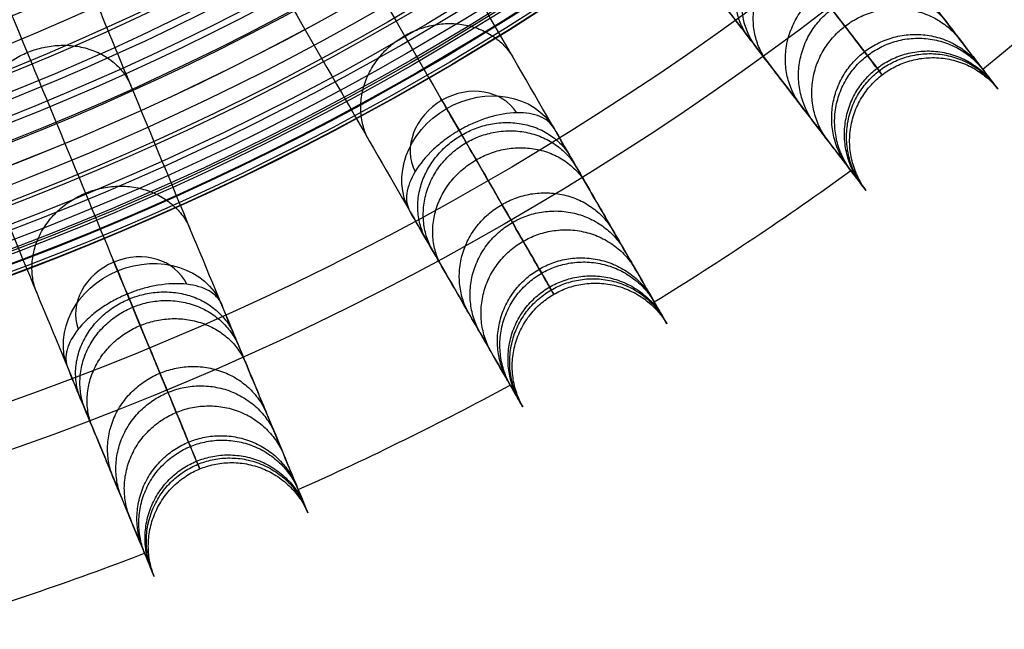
# Model space of a CAD drawing. Header units: millimetres. Extents: x -683 to -355, y -164 to 164.
# Tile 28 of 47: x -467 to -415, y -156 to -124. Entities that reach past the tile are written whole.
import ezdxf

# ---------------------------------------------------------------- set-up
doc = ezdxf.new("R2010")
doc.units = ezdxf.units.MM
doc.layers.add('Ø30', color=7, linetype='Continuous', true_color=0xc80000)

msp = doc.modelspace()

# ---------------------------------------------------------------- linework, layer by layer
at = {"layer": 'Ø30'}
for centre, radius in [((-518.913, 0, 247.279), 155.372), ((-518.913, 0, 244.802), 152.959), ((-518.913, 0, 163.153), 146.693), ((-518.913, 0, 157.442), 146.667), ((-518.913, 0, 167.582), 146.509), ((-518.913, 0, 171.92), 146.154), ((-518.913, 0, 149.261), 146.109), ((-518.913, 0, 176.142), 145.636), ((-518.913, 0, 144.531), 145.497), ((-518.913, 0, 220.268), 145.377), ((-518.913, 0, 180.221), 144.963), ((-518.913, 0, 138.679), 144.436), ((-518.913, 0, 184.133), 144.148), ((-518.913, 0, 187.85), 143.203), ((-518.913, 0, 132.703), 143.013), ((-518.913, 0, 191.174), 142.198), ((-518.913, 0, 126.678), 141.241), ((-518.913, 0, 193.92), 141.238), ((-518.913, 0, 196.939), 140.019), ((-518.913, 0, 120.62), 139.131), ((-518.913, 0, 199.549), 138.797), ((-518.913, 0, 201.094), 137.981), ((-518.913, 0, 114.533), 136.687), ((-518.913, 0, 203.795), 136.485), ((-518.913, 0, 233.043), 135.245), ((-518.913, 0, 108.426), 133.919), ((-518.913, 0, 204.972), 133.63), ((-518.913, 0, 102.304), 130.835), ((-518.913, 0, 96.176), 127.445)]:
    msp.add_circle(centre, radius, dxfattribs=at)
at = {"layer": 'Ø30', "extrusion": (0, 0, -1)}
for centre, radius in [((518.913, 0, -264.322), 140.09), ((518.913, 0, -264.322), 137.615), ((518.913, 0, -263.15), 132.777), ((518.913, 0, -259.893), 129.011)]:
    msp.add_circle(centre, radius, dxfattribs=at)
at = {"layer": 'Ø30'}
for start, end in [(309.04858, 313.45142), (301.54858, 305.95142), (294.04858, 298.45142), (286.54858, 290.95142)]:
    msp.add_arc((-518.913, 0, 142.413), 162.998, start, end, dxfattribs=at)
at = {"layer": 'Ø30', "extrusion": (-0.866025, -0.5, 1.42867e-15)}
msp.add_arc((-107.116, 211.457, 449.392), 4.405, 123.6054, 211.114, dxfattribs=at)
at = {"layer": 'Ø30', "extrusion": (-0.258356, 0.447485, 0.85616)}
for start, end in [(182.216, 270), (270, 357.784)]:
    msp.add_arc((449.392, 17.554, 239.504), 3.115, start, end, dxfattribs=at)
at = {"layer": 'Ø30', "extrusion": (0.258356, -0.447485, -0.85616)}
for start, end in [(270, 359.2906), (180.7094, 270)]:
    msp.add_arc((-449.392, 17.554, -236.389), 4.405, start, end, dxfattribs=at)
at = {"layer": 'Ø30', "extrusion": (-0.92388, -0.382683, 2.19711e-15)}
msp.add_arc((-46.239, 211.457, 479.413), 4.405, 123.6054, 211.114, dxfattribs=at)
at = {"layer": 'Ø30', "extrusion": (-0.197737, 0.477379, 0.85616)}
for start, end in [(182.216, 270), (270, 357.784)]:
    msp.add_arc((479.413, 69.675, 208.048), 3.115, start, end, dxfattribs=at)
at = {"layer": 'Ø30', "extrusion": (0.197737, -0.477379, -0.85616)}
for start, end in [(270, 359.2906), (180.7094, 270)]:
    msp.add_arc((-479.413, 69.675, -204.933), 4.405, start, end, dxfattribs=at)
at = {"layer": 'Ø30'}
for points, knots in [([(-463.302, -72.474, 29.551), (-460.647, -75.934, 33.903), (-455.51, -82.628, 42.712), (-448.321, -91.998, 56.38), (-441.798, -100.499, 70.346), (-436.027, -108.019, 84.559), (-431.094, -114.448, 98.973), (-427.082, -119.676, 113.539), (-424.075, -123.595, 128.214), (-422.374, -125.811, 141.261), (-421.644, -126.763, 152.546), (-421.483, -126.973, 161.997), (-421.75, -126.625, 171.216), (-422.413, -125.76, 180.072), (-423.442, -124.42, 188.427), (-424.8, -122.65, 196.142), (-426.2, -120.826, 202.034), (-427.458, -119.186, 206.287), (-428.126, -118.315, 208.246), (-428.47, -117.868, 209.181)], [0, 0, 0, 0, 21.206687, 42.000163, 62.298384, 82.041442, 101.198015, 119.773444, 137.819283, 155.44352, 166.748088, 177.876049, 188.747485, 199.274348, 209.364632, 218.926927, 227.876161, 232.097972, 236.141838, 236.141838, 236.141838, 236.141838]), ([(-422.707, -118.141, 211.429), (-422.335, -118.627, 210.414), (-421.981, -119.088, 209.376), (-421.647, -119.523, 208.325), (-421.298, -119.978, 207.228), (-420.968, -120.408, 206.112), (-420.656, -120.814, 204.984), (-420.326, -121.245, 203.789), (-420.015, -121.65, 202.577), (-419.431, -122.412, 200.134), (-419.156, -122.77, 198.899), (-418.899, -123.105, 197.657), (-418.349, -123.821, 195.004), (-417.873, -124.442, 192.296), (-417.465, -124.973, 189.576), (-417.035, -125.534, 186.703), (-416.676, -126.001, 183.79), (-416.386, -126.379, 180.871), (-416.084, -126.774, 177.824), (-415.853, -127.074, 174.749), (-415.693, -127.283, 171.673), (-415.527, -127.499, 168.495), (-415.434, -127.62, 165.301), (-415.415, -127.645, 162.112), (-415.394, -127.672, 158.847), (-415.45, -127.599, 155.576), (-415.583, -127.427, 152.318), (-415.717, -127.251, 149.008), (-415.931, -126.973, 145.703), (-416.227, -126.587, 142.422), (-416.227, -126.587, 142.419), (-416.227, -126.587, 142.416), (-416.227, -126.586, 142.413), (-416.689, -125.985, 137.295), (-417.349, -125.125, 132.235), (-418.18, -124.041, 127.246), (-419.032, -122.931, 122.135), (-420.063, -121.588, 117.108), (-421.242, -120.052, 112.177), (-422.455, -118.471, 107.102), (-423.826, -116.684, 102.125), (-425.323, -114.733, 97.259), (-426.866, -112.721, 92.242), (-428.548, -110.53, 87.33), (-430.336, -108.2, 82.537), (-432.178, -105.799, 77.597), (-434.141, -103.241, 72.765), (-436.192, -100.567, 68.054), (-438.302, -97.818, 63.21), (-440.516, -94.933, 58.473), (-442.805, -91.95, 53.854), (-445.15, -88.894, 49.123), (-447.585, -85.72, 44.496), (-450.085, -82.463, 39.983), (-452.634, -79.14, 35.38), (-455.262, -75.716, 30.877), (-457.944, -72.22, 26.484)], [0, 0, 0, 0, 4.040828, 4.040828, 4.040828, 8.259644, 8.259644, 8.259644, 12.731241, 12.731241, 17.203384, 17.203384, 17.203384, 26.762643, 26.762643, 26.762643, 36.850305, 36.850305, 36.850305, 47.374726, 47.374726, 47.374726, 58.243746, 58.243746, 58.243746, 69.369292, 69.369292, 69.369292, 80.671791, 80.671791, 80.671791, 80.681377, 80.681377, 80.681377, 98.298559, 98.298559, 98.298559, 116.345926, 116.345926, 116.345926, 134.921722, 134.921722, 134.921722, 154.078377, 154.078377, 154.078377, 173.820712, 173.820712, 173.820712, 194.117895, 194.117895, 194.117895, 214.910076, 214.910076, 214.910076, 236.114875, 236.114875, 236.114875, 236.114875]), ([(-464.933, -77.583, 26.484), (-462.251, -81.079, 30.877), (-459.623, -84.503, 35.38), (-457.074, -87.826, 39.983), (-454.574, -91.083, 44.496), (-452.139, -94.257, 49.123), (-449.794, -97.313, 53.854), (-447.505, -100.297, 58.473), (-445.291, -103.181, 63.21), (-443.182, -105.931, 68.054), (-441.13, -108.605, 72.765), (-439.168, -111.162, 77.597), (-437.325, -113.563, 82.537), (-435.537, -115.893, 87.33), (-433.856, -118.084, 92.242), (-432.312, -120.096, 97.259), (-430.815, -122.047, 102.125), (-429.444, -123.834, 107.102), (-428.231, -125.415, 112.177), (-427.052, -126.951, 117.108), (-426.022, -128.294, 122.135), (-425.17, -129.404, 127.246), (-424.338, -130.488, 132.235), (-423.678, -131.348, 137.295), (-423.217, -131.95, 142.413), (-423.216, -131.95, 142.416), (-423.216, -131.95, 142.419), (-423.216, -131.951, 142.422), (-422.92, -132.336, 145.703), (-422.706, -132.615, 149.008), (-422.572, -132.79, 152.318), (-422.44, -132.962, 155.576), (-422.384, -133.035, 158.847), (-422.404, -133.009, 162.112), (-422.424, -132.983, 165.301), (-422.516, -132.862, 168.495), (-422.682, -132.646, 171.673), (-422.843, -132.437, 174.749), (-423.073, -132.137, 177.824), (-423.376, -131.742, 180.871), (-423.666, -131.364, 183.79), (-424.024, -130.897, 186.703), (-424.455, -130.336, 189.576), (-424.862, -129.805, 192.296), (-425.339, -129.184, 195.004), (-425.888, -128.468, 197.657), (-426.145, -128.133, 198.899), (-426.42, -127.775, 200.134), (-427.004, -127.013, 202.577), (-427.315, -126.608, 203.789), (-427.646, -126.178, 204.984), (-427.957, -125.772, 206.112), (-428.287, -125.341, 207.228), (-428.636, -124.886, 208.325), (-428.971, -124.451, 209.376), (-429.324, -123.99, 210.414), (-429.697, -123.505, 211.429)], [0, 0, 0, 0, 21.204799, 21.204799, 21.204799, 41.99698, 41.99698, 41.99698, 62.294163, 62.294163, 62.294163, 82.036498, 82.036498, 82.036498, 101.193153, 101.193153, 101.193153, 119.768949, 119.768949, 119.768949, 137.816316, 137.816316, 137.816316, 155.433498, 155.433498, 155.433498, 155.443084, 155.443084, 155.443084, 166.745582, 166.745582, 166.745582, 177.871129, 177.871129, 177.871129, 188.740149, 188.740149, 188.740149, 199.26457, 199.26457, 199.26457, 209.352232, 209.352232, 209.352232, 218.911491, 218.911491, 218.911491, 223.383634, 223.383634, 227.855231, 227.855231, 227.855231, 232.074047, 232.074047, 232.074047, 236.114875, 236.114875, 236.114875, 236.114875]), ([(-473.237, -79.112, 29.551), (-471.057, -82.89, 33.903), (-466.838, -90.197, 42.712), (-460.933, -100.425, 56.38), (-455.575, -109.704, 70.346), (-450.835, -117.914, 84.559), (-446.784, -124.932, 98.973), (-443.489, -130.638, 113.539), (-441.019, -134.917, 128.214), (-439.622, -137.336, 141.261), (-439.022, -138.375, 152.546), (-438.89, -138.604, 161.997), (-439.109, -138.224, 171.216), (-439.654, -137.28, 180.072), (-440.499, -135.817, 188.427), (-441.614, -133.885, 196.142), (-442.764, -131.893, 202.034), (-443.798, -130.103, 206.287), (-444.346, -129.153, 208.246), (-444.628, -128.665, 209.181)], [0, 0, 0, 0, 21.206687, 42.000163, 62.298384, 82.041442, 101.198015, 119.773444, 137.819283, 155.44352, 166.748088, 177.876049, 188.747485, 199.274348, 209.364632, 218.926927, 227.876161, 232.097972, 236.141838, 236.141838, 236.141838, 236.141838]), ([(-438.951, -129.688, 211.429), (-438.645, -130.218, 210.414), (-438.355, -130.721, 209.376), (-438.08, -131.196, 208.325), (-437.793, -131.693, 207.228), (-437.522, -132.163, 206.112), (-437.266, -132.606, 204.984), (-436.995, -133.076, 203.789), (-436.74, -133.518, 202.577), (-436.26, -134.35, 200.134), (-436.034, -134.74, 198.899), (-435.823, -135.106, 197.657), (-435.371, -135.888, 195.004), (-434.98, -136.566, 192.296), (-434.645, -137.146, 189.576), (-434.292, -137.758, 186.703), (-433.997, -138.268, 183.79), (-433.759, -138.68, 180.871), (-433.511, -139.111, 177.824), (-433.322, -139.439, 174.749), (-433.19, -139.667, 171.673), (-433.053, -139.903, 168.495), (-432.977, -140.035, 165.301), (-432.961, -140.063, 162.112), (-432.945, -140.091, 158.847), (-432.99, -140.012, 155.576), (-433.099, -139.824, 152.318), (-433.21, -139.633, 149.008), (-433.385, -139.328, 145.703), (-433.628, -138.908, 142.422), (-433.628, -138.907, 142.419), (-433.628, -138.907, 142.416), (-433.629, -138.907, 142.413), (-434.008, -138.25, 137.295), (-434.55, -137.312, 132.235), (-435.233, -136.128, 127.246), (-435.932, -134.916, 122.135), (-436.779, -133.45, 117.108), (-437.747, -131.773, 112.177), (-438.744, -130.047, 107.102), (-439.87, -128.097, 102.125), (-441.099, -125.967, 97.259), (-442.367, -123.771, 92.242), (-443.748, -121.379, 87.33), (-445.216, -118.836, 82.537), (-446.73, -116.215, 77.597), (-448.342, -113.423, 72.765), (-450.027, -110.504, 68.054), (-451.76, -107.503, 63.21), (-453.578, -104.354, 58.473), (-455.458, -101.098, 53.854), (-457.384, -97.761, 49.123), (-459.384, -94.297, 44.496), (-461.437, -90.741, 39.983), (-463.531, -87.114, 35.38), (-465.689, -83.377, 30.877), (-467.893, -79.56, 26.484)], [0, 0, 0, 0, 4.040828, 4.040828, 4.040828, 8.259644, 8.259644, 8.259644, 12.731241, 12.731241, 17.203384, 17.203384, 17.203384, 26.762643, 26.762643, 26.762643, 36.850305, 36.850305, 36.850305, 47.374726, 47.374726, 47.374726, 58.243746, 58.243746, 58.243746, 69.369292, 69.369292, 69.369292, 80.671791, 80.671791, 80.671791, 80.681377, 80.681377, 80.681377, 98.298559, 98.298559, 98.298559, 116.345926, 116.345926, 116.345926, 134.921722, 134.921722, 134.921722, 154.078377, 154.078377, 154.078377, 173.820712, 173.820712, 173.820712, 194.117895, 194.117895, 194.117895, 214.910076, 214.910076, 214.910076, 236.114875, 236.114875, 236.114875, 236.114875]), ([(-475.522, -83.965, 26.484), (-473.318, -87.781, 30.877), (-471.161, -91.519, 35.38), (-469.067, -95.146, 39.983), (-467.014, -98.702, 44.496), (-465.014, -102.166, 49.123), (-463.087, -105.502, 53.854), (-461.207, -108.759, 58.473), (-459.389, -111.908, 63.21), (-457.656, -114.909, 68.054), (-455.971, -117.828, 72.765), (-454.359, -120.62, 77.597), (-452.846, -123.241, 82.537), (-451.378, -125.784, 87.33), (-449.997, -128.176, 92.242), (-448.729, -130.372, 97.259), (-447.499, -132.502, 102.125), (-446.373, -134.452, 107.102), (-445.377, -136.178, 112.177), (-444.409, -137.855, 117.108), (-443.562, -139.321, 122.135), (-442.862, -140.533, 127.246), (-442.179, -141.717, 132.235), (-441.637, -142.655, 137.295), (-441.258, -143.312, 142.413), (-441.258, -143.312, 142.416), (-441.258, -143.312, 142.419), (-441.258, -143.313, 142.422), (-441.015, -143.733, 145.703), (-440.839, -144.038, 149.008), (-440.729, -144.229, 152.318), (-440.62, -144.417, 155.576), (-440.574, -144.496, 158.847), (-440.591, -144.468, 162.112), (-440.607, -144.439, 165.301), (-440.683, -144.308, 168.495), (-440.819, -144.072, 171.673), (-440.951, -143.844, 174.749), (-441.14, -143.516, 177.824), (-441.389, -143.085, 180.871), (-441.627, -142.673, 183.79), (-441.921, -142.163, 186.703), (-442.275, -141.551, 189.576), (-442.61, -140.971, 192.296), (-443.001, -140.293, 195.004), (-443.452, -139.511, 197.657), (-443.664, -139.145, 198.899), (-443.889, -138.755, 200.134), (-444.369, -137.923, 202.577), (-444.625, -137.481, 203.789), (-444.896, -137.011, 204.984), (-445.152, -136.568, 206.112), (-445.423, -136.098, 207.228), (-445.71, -135.601, 208.325), (-445.984, -135.126, 209.376), (-446.275, -134.623, 210.414), (-446.581, -134.093, 211.429)], [0, 0, 0, 0, 21.204799, 21.204799, 21.204799, 41.99698, 41.99698, 41.99698, 62.294163, 62.294163, 62.294163, 82.036498, 82.036498, 82.036498, 101.193153, 101.193153, 101.193153, 119.768949, 119.768949, 119.768949, 137.816316, 137.816316, 137.816316, 155.433498, 155.433498, 155.433498, 155.443084, 155.443084, 155.443084, 166.745582, 166.745582, 166.745582, 177.871129, 177.871129, 177.871129, 188.740149, 188.740149, 188.740149, 199.26457, 199.26457, 199.26457, 209.352232, 209.352232, 209.352232, 218.911491, 218.911491, 218.911491, 223.383634, 223.383634, 227.855231, 227.855231, 227.855231, 232.074047, 232.074047, 232.074047, 236.114875, 236.114875, 236.114875, 236.114875]), ([(-483.954, -84.397, 29.551), (-482.285, -88.427, 33.903), (-479.056, -96.223, 42.712), (-474.537, -107.133, 56.38), (-470.436, -117.033, 70.346), (-466.809, -125.791, 84.559), (-463.707, -133.278, 98.973), (-461.186, -139.365, 113.539), (-459.295, -143.93, 128.214), (-458.226, -146.51, 141.261), (-457.767, -147.619, 152.546), (-457.666, -147.863, 161.997), (-457.834, -147.458, 171.216), (-458.251, -146.451, 180.072), (-458.897, -144.89, 188.427), (-459.751, -142.829, 196.142), (-460.631, -140.704, 202.034), (-461.422, -138.795, 206.287), (-461.842, -137.781, 208.246), (-462.058, -137.26, 209.181)], [0, 0, 0, 0, 21.206687, 42.000163, 62.298384, 82.041442, 101.198015, 119.773444, 137.819283, 155.44352, 166.748088, 177.876049, 188.747485, 199.274348, 209.364632, 218.926927, 227.876161, 232.097972, 236.141838, 236.141838, 236.141838, 236.141838]), ([(-456.563, -139.016, 211.429), (-456.328, -139.581, 210.414), (-456.106, -140.117, 209.376), (-455.896, -140.625, 208.325), (-455.677, -141.155, 207.228), (-455.469, -141.656, 206.112), (-455.273, -142.129, 204.984), (-455.066, -142.63, 203.789), (-454.87, -143.102, 202.577), (-454.503, -143.989, 200.134), (-454.33, -144.405, 198.899), (-454.168, -144.796, 197.657), (-453.823, -145.63, 195.004), (-453.524, -146.353, 192.296), (-453.267, -146.971, 189.576), (-452.997, -147.625, 186.703), (-452.772, -148.169, 183.79), (-452.589, -148.609, 180.871), (-452.399, -149.068, 177.824), (-452.254, -149.418, 174.749), (-452.153, -149.661, 171.673), (-452.049, -149.913, 168.495), (-451.991, -150.053, 165.301), (-451.978, -150.083, 162.112), (-451.966, -150.114, 158.847), (-452.001, -150.03, 155.576), (-452.084, -149.829, 152.318), (-452.168, -149.625, 149.008), (-452.303, -149.3, 145.703), (-452.489, -148.851, 142.422), (-452.489, -148.851, 142.419), (-452.489, -148.85, 142.416), (-452.489, -148.85, 142.413), (-452.779, -148.15, 137.295), (-453.194, -147.148, 132.235), (-453.717, -145.886, 127.246), (-454.252, -144.593, 122.135), (-454.9, -143.029, 117.108), (-455.641, -141.24, 112.177), (-456.404, -139.399, 107.102), (-457.266, -137.318, 102.125), (-458.207, -135.046, 97.259), (-459.177, -132.704, 92.242), (-460.234, -130.152, 87.33), (-461.358, -127.439, 82.537), (-462.516, -124.642, 77.597), (-463.75, -121.664, 72.765), (-465.04, -118.55, 68.054), (-466.366, -115.349, 63.21), (-467.757, -111.989, 58.473), (-469.197, -108.515, 53.854), (-470.671, -104.956, 49.123), (-472.202, -101.26, 44.496), (-473.773, -97.467, 39.983), (-475.376, -93.598, 35.38), (-477.027, -89.61, 30.877), (-478.714, -85.539, 26.484)], [0, 0, 0, 0, 4.040828, 4.040828, 4.040828, 8.259644, 8.259644, 8.259644, 12.731241, 12.731241, 17.203384, 17.203384, 17.203384, 26.762643, 26.762643, 26.762643, 36.850305, 36.850305, 36.850305, 47.374726, 47.374726, 47.374726, 58.243746, 58.243746, 58.243746, 69.369292, 69.369292, 69.369292, 80.671791, 80.671791, 80.671791, 80.681377, 80.681377, 80.681377, 98.298559, 98.298559, 98.298559, 116.345926, 116.345926, 116.345926, 134.921722, 134.921722, 134.921722, 154.078377, 154.078377, 154.078377, 173.820712, 173.820712, 173.820712, 194.117895, 194.117895, 194.117895, 214.910076, 214.910076, 214.910076, 236.114875, 236.114875, 236.114875, 236.114875]), ([(-486.853, -88.91, 26.484), (-485.166, -92.982, 30.877), (-483.515, -96.969, 35.38), (-481.912, -100.838, 39.983), (-480.341, -104.632, 44.496), (-478.81, -108.327, 49.123), (-477.336, -111.887, 53.854), (-475.897, -115.361, 58.473), (-474.505, -118.72, 63.21), (-473.179, -121.922, 68.054), (-471.889, -125.036, 72.765), (-470.656, -128.014, 77.597), (-469.497, -130.81, 82.537), (-468.374, -133.523, 87.33), (-467.317, -136.075, 92.242), (-466.346, -138.418, 97.259), (-465.405, -140.689, 102.125), (-464.543, -142.77, 107.102), (-463.781, -144.611, 112.177), (-463.04, -146.4, 117.108), (-462.392, -147.965, 122.135), (-461.856, -149.258, 127.246), (-461.333, -150.52, 132.235), (-460.919, -151.521, 137.295), (-460.629, -152.221, 142.413), (-460.628, -152.222, 142.416), (-460.628, -152.222, 142.419), (-460.628, -152.223, 142.422), (-460.442, -152.671, 145.703), (-460.308, -152.996, 149.008), (-460.223, -153.2, 152.318), (-460.14, -153.401, 155.576), (-460.105, -153.485, 158.847), (-460.118, -153.455, 162.112), (-460.13, -153.425, 165.301), (-460.188, -153.285, 168.495), (-460.293, -153.033, 171.673), (-460.393, -152.789, 174.749), (-460.538, -152.439, 177.824), (-460.729, -151.98, 180.871), (-460.911, -151.54, 183.79), (-461.136, -150.996, 186.703), (-461.407, -150.343, 189.576), (-461.663, -149.724, 192.296), (-461.962, -149.001, 195.004), (-462.308, -148.167, 197.657), (-462.47, -147.777, 198.899), (-462.642, -147.36, 200.134), (-463.01, -146.473, 202.577), (-463.205, -146.001, 203.789), (-463.413, -145.5, 204.984), (-463.609, -145.027, 206.112), (-463.816, -144.526, 207.228), (-464.036, -143.996, 208.325), (-464.246, -143.489, 209.376), (-464.468, -142.953, 210.414), (-464.702, -142.387, 211.429)], [0, 0, 0, 0, 21.204799, 21.204799, 21.204799, 41.99698, 41.99698, 41.99698, 62.294163, 62.294163, 62.294163, 82.036498, 82.036498, 82.036498, 101.193153, 101.193153, 101.193153, 119.768949, 119.768949, 119.768949, 137.816316, 137.816316, 137.816316, 155.433498, 155.433498, 155.433498, 155.443084, 155.443084, 155.443084, 166.745582, 166.745582, 166.745582, 177.871129, 177.871129, 177.871129, 188.740149, 188.740149, 188.740149, 199.26457, 199.26457, 199.26457, 209.352232, 209.352232, 209.352232, 218.911491, 218.911491, 218.911491, 223.383634, 223.383634, 227.855231, 227.855231, 227.855231, 232.074047, 232.074047, 232.074047, 236.114875, 236.114875, 236.114875, 236.114875]), ([(-438.951, -129.688, 211.429), (-439.1, -129.429, 211.925), (-439.35, -129.225, 212.412), (-439.685, -129.088, 212.863), (-440.02, -128.951, 213.315), (-440.435, -128.883, 213.721), (-440.903, -128.891, 214.062), (-441.373, -128.9, 214.404), (-441.887, -128.985, 214.672), (-442.414, -129.145, 214.854), (-442.646, -129.215, 214.934), (-442.879, -129.299, 214.997), (-443.226, -129.445, 215.064), (-443.341, -129.497, 215.082), (-443.513, -129.579, 215.103), (-443.569, -129.608, 215.108), (-443.682, -129.666, 215.117), (-443.739, -129.695, 215.121), (-443.795, -129.726, 215.123), (-443.851, -129.756, 215.125), (-443.906, -129.787, 215.126), (-443.962, -129.819, 215.126)], [0, 0, 0, 0, 1.976488, 1.976488, 1.976488, 3.954613, 3.954613, 3.954613, 5.937868, 5.937868, 5.937868, 6.806556, 6.806556, 7.240695, 7.240695, 7.457739, 7.457739, 7.674783, 7.674783, 7.674783, 7.892081, 7.892081, 7.892081, 7.892081]), ([(-443.962, -129.819, 215.126), (-444.017, -129.851, 215.126), (-444.072, -129.884, 215.125), (-444.126, -129.917, 215.123), (-444.18, -129.95, 215.121), (-444.234, -129.984, 215.117), (-444.341, -130.053, 215.108), (-444.394, -130.088, 215.103), (-444.551, -130.195, 215.082), (-444.654, -130.269, 215.064), (-444.954, -130.497, 214.997), (-445.143, -130.656, 214.934), (-445.32, -130.822, 214.854), (-445.722, -131.199, 214.672), (-446.052, -131.602, 214.404), (-446.295, -132.004, 214.062), (-446.536, -132.405, 213.721), (-446.685, -132.798, 213.315), (-446.733, -133.157, 212.863), (-446.782, -133.516, 212.412), (-446.73, -133.834, 211.925), (-446.581, -134.093, 211.429)], [0, 0, 0, 0, 0.217298, 0.217298, 0.217298, 0.434342, 0.434342, 0.651386, 0.651386, 1.085525, 1.085525, 1.954213, 1.954213, 1.954213, 3.937468, 3.937468, 3.937468, 5.915593, 5.915593, 5.915593, 7.892081, 7.892081, 7.892081, 7.892081]), ([(-456.563, -139.016, 211.429), (-456.677, -138.74, 211.925), (-456.898, -138.505, 212.412), (-457.212, -138.325, 212.863), (-457.527, -138.145, 213.315), (-457.929, -138.024, 213.721), (-458.394, -137.971, 214.062), (-458.861, -137.918, 214.404), (-459.382, -137.935, 214.672), (-459.926, -138.025, 214.854), (-460.165, -138.064, 214.934), (-460.407, -138.117, 214.997), (-460.77, -138.217, 215.064), (-460.891, -138.253, 215.082), (-461.071, -138.312, 215.103), (-461.131, -138.333, 215.108), (-461.251, -138.376, 215.117), (-461.311, -138.398, 215.121), (-461.37, -138.421, 215.123), (-461.429, -138.444, 215.125), (-461.489, -138.467, 215.126), (-461.548, -138.492, 215.126)], [0, 0, 0, 0, 1.976488, 1.976488, 1.976488, 3.954613, 3.954613, 3.954613, 5.937868, 5.937868, 5.937868, 6.806556, 6.806556, 7.240695, 7.240695, 7.457739, 7.457739, 7.674783, 7.674783, 7.674783, 7.892081, 7.892081, 7.892081, 7.892081]), ([(-461.548, -138.492, 215.126), (-461.607, -138.516, 215.126), (-461.665, -138.541, 215.125), (-461.724, -138.567, 215.123), (-461.782, -138.593, 215.121), (-461.84, -138.62, 215.117), (-461.954, -138.674, 215.108), (-462.011, -138.702, 215.103), (-462.181, -138.788, 215.082), (-462.292, -138.847, 215.064), (-462.619, -139.034, 214.997), (-462.828, -139.167, 214.934), (-463.025, -139.308, 214.854), (-463.225, -139.452, 214.773), (-463.412, -139.603, 214.674), (-463.584, -139.759, 214.559), (-463.796, -139.951, 214.417), (-463.985, -140.151, 214.25), (-464.146, -140.353, 214.062), (-464.438, -140.72, 213.721), (-464.636, -141.09, 213.315), (-464.731, -141.439, 212.863), (-464.827, -141.789, 212.412), (-464.816, -142.111, 211.925), (-464.702, -142.387, 211.429)], [0, 0, 0, 0, 0.217298, 0.217298, 0.217298, 0.434342, 0.434342, 0.651386, 0.651386, 1.085525, 1.085525, 1.954213, 1.954213, 1.954213, 2.83705, 2.83705, 2.83705, 3.927983, 3.927983, 3.927983, 5.906108, 5.906108, 5.906108, 7.882596, 7.882596, 7.882596, 7.882596])]:
    msp.add_open_spline(points, degree=3, knots=knots, dxfattribs=at)
for points, weights, knots in [([(-428.636, -124.886, 208.325), (-430.939, -121.795, 206.309), (-427.488, -119.147, 206.309), (-424.037, -116.499, 206.309), (-421.647, -119.523, 208.325)], [0.994812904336, 0.709723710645, 1, 0.709723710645, 0.994812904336], [7.924155, 7.924155, 7.924155, 15.707963, 15.707963, 23.491771, 23.491771, 23.491771]), ([(-428.231, -125.415, 112.177), (-430.649, -122.17, 113.766), (-427.2, -119.523, 113.766), (-423.751, -116.877, 113.766), (-421.242, -120.052, 112.177)], [0.994578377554, 0.7098431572, 1, 0.7098431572, 0.994578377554], [7.927358, 7.927358, 7.927358, 15.707963, 15.707963, 23.488569, 23.488569, 23.488569]), ([(-427.646, -126.178, 204.984), (-430.012, -123.003, 203.186), (-426.561, -120.355, 203.186), (-423.111, -117.707, 203.186), (-420.656, -120.814, 204.984)], [0.99473984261, 0.709760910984, 1, 0.709760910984, 0.99473984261], [7.925153, 7.925153, 7.925153, 15.707963, 15.707963, 23.490774, 23.490774, 23.490774]), ([(-425.888, -128.468, 197.657), (-428.348, -125.168, 196.256), (-424.899, -122.522, 196.256), (-421.449, -119.875, 196.256), (-418.899, -123.105, 197.657)], [0.994618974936, 0.709822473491, 1, 0.709822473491, 0.994618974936], [7.926803, 7.926803, 7.926803, 15.707963, 15.707963, 23.489123, 23.489123, 23.489123]), ([(-425.17, -129.404, 127.246), (-427.676, -126.043, 128.394), (-424.227, -123.397, 128.394), (-420.778, -120.75, 128.394), (-418.18, -124.041, 127.246)], [0.994559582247, 0.709852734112, 1, 0.709852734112, 0.994559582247], [7.927615, 7.927615, 7.927615, 15.707963, 15.707963, 23.488312, 23.488312, 23.488312]), ([(-424.455, -130.336, 189.576), (-426.978, -126.953, 188.536), (-423.529, -124.306, 188.536), (-420.08, -121.66, 188.536), (-417.465, -124.973, 189.576)], [0.994562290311, 0.709851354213, 1, 0.709851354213, 0.994562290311], [7.927578, 7.927578, 7.927578, 15.707963, 15.707963, 23.488349, 23.488349, 23.488349]), ([(-448.729, -130.372, 97.259), (-450.619, -126.984, 99.22), (-446.854, -124.81, 99.22), (-443.089, -122.636, 99.22), (-441.099, -125.967, 97.259)], [0.994566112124, 0.709849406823, 1, 0.709849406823, 0.994566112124], [7.927526, 7.927526, 7.927526, 15.707963, 15.707963, 23.488401, 23.488401, 23.488401]), ([(-423.376, -131.742, 180.871), (-425.941, -128.304, 180.171), (-422.493, -125.657, 180.171), (-419.044, -123.011, 180.171), (-416.386, -126.379, 180.871)], [0.994533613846, 0.709865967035, 1, 0.709865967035, 0.994533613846], [7.92797, 7.92797, 7.92797, 15.707963, 15.707963, 23.487957, 23.487957, 23.487957]), ([(-423.216, -131.951, 142.422), (-425.787, -128.504, 143.059), (-422.339, -125.858, 143.059), (-418.89, -123.212, 143.059), (-416.227, -126.587, 142.422)], [0.994519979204, 0.709872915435, 1, 0.709872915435, 0.994519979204], [7.928156, 7.928156, 7.928156, 15.707963, 15.707963, 23.487771, 23.487771, 23.487771]), ([(-469.497, -130.81, 82.537), (-470.862, -127.364, 84.807), (-466.846, -125.7, 84.807), (-462.83, -124.037, 84.807), (-461.358, -127.439, 82.537)], [0.994503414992, 0.709881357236, 1, 0.709881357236, 0.994503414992], [7.928382, 7.928382, 7.928382, 15.707963, 15.707963, 23.487544, 23.487544, 23.487544]), ([(-422.682, -132.646, 171.673), (-425.272, -129.175, 171.301), (-421.824, -126.529, 171.301), (-418.375, -123.883, 171.301), (-415.693, -127.283, 171.673)], [0.994520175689, 0.709872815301, 1, 0.709872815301, 0.994520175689], [7.928153, 7.928153, 7.928153, 15.707963, 15.707963, 23.487773, 23.487773, 23.487773]), ([(-422.572, -132.79, 152.318), (-425.166, -129.314, 152.608), (-421.717, -126.668, 152.608), (-418.269, -124.022, 152.608), (-415.583, -127.427, 152.318)], [0.994518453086, 0.709873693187, 1, 0.709873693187, 0.994518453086], [7.928177, 7.928177, 7.928177, 15.707963, 15.707963, 23.48775, 23.48775, 23.48775]), ([(-422.404, -133.009, 162.112), (-425.004, -129.525, 162.068), (-421.555, -126.879, 162.068), (-418.107, -124.233, 162.068), (-415.415, -127.645, 162.112)], [0.994515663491, 0.709875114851, 1, 0.709875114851, 0.994515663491], [7.928215, 7.928215, 7.928215, 15.707963, 15.707963, 23.487712, 23.487712, 23.487712]), ([(-445.71, -135.601, 208.325), (-447.589, -132.236, 206.309), (-443.822, -130.061, 206.309), (-440.055, -127.886, 206.309), (-438.08, -131.196, 208.325)], [0.994812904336, 0.709723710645, 1, 0.709723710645, 0.994812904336], [7.924155, 7.924155, 7.924155, 15.707963, 15.707963, 23.491771, 23.491771, 23.491771]), ([(-445.377, -136.178, 112.177), (-447.35, -132.645, 113.766), (-443.585, -130.471, 113.766), (-439.82, -128.298, 113.766), (-437.747, -131.773, 112.177)], [0.994578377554, 0.7098431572, 1, 0.7098431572, 0.994578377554], [7.927358, 7.927358, 7.927358, 15.707963, 15.707963, 23.488569, 23.488569, 23.488569]), ([(-444.896, -137.011, 204.984), (-446.827, -133.554, 203.186), (-443.061, -131.38, 203.186), (-439.294, -129.205, 203.186), (-437.266, -132.606, 204.984)], [0.99473984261, 0.709760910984, 1, 0.709760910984, 0.99473984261], [7.925153, 7.925153, 7.925153, 15.707963, 15.707963, 23.490774, 23.490774, 23.490774]), ([(-466.346, -138.418, 97.259), (-467.778, -134.811, 99.22), (-463.761, -133.148, 99.22), (-459.745, -131.484, 99.22), (-458.207, -135.046, 97.259)], [0.994566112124, 0.709849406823, 1, 0.709849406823, 0.994566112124], [7.927526, 7.927526, 7.927526, 15.707963, 15.707963, 23.488401, 23.488401, 23.488401]), ([(-443.452, -139.511, 197.657), (-445.461, -135.919, 196.256), (-441.695, -133.745, 196.256), (-437.93, -131.571, 196.256), (-435.823, -135.106, 197.657)], [0.994618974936, 0.709822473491, 1, 0.709822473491, 0.994618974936], [7.926803, 7.926803, 7.926803, 15.707963, 15.707963, 23.489123, 23.489123, 23.489123]), ([(-442.862, -140.533, 127.246), (-444.909, -136.874, 128.394), (-441.144, -134.7, 128.394), (-437.379, -132.526, 128.394), (-435.233, -136.128, 127.246)], [0.994559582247, 0.709852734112, 1, 0.709852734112, 0.994559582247], [7.927615, 7.927615, 7.927615, 15.707963, 15.707963, 23.488312, 23.488312, 23.488312]), ([(-442.275, -141.551, 189.576), (-444.335, -137.866, 188.536), (-440.571, -135.693, 188.536), (-436.806, -133.519, 188.536), (-434.645, -137.146, 189.576)], [0.994562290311, 0.709851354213, 1, 0.709851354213, 0.994562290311], [7.927578, 7.927578, 7.927578, 15.707963, 15.707963, 23.488349, 23.488349, 23.488349]), ([(-441.389, -143.085, 180.871), (-443.484, -139.341, 180.171), (-439.719, -137.168, 180.171), (-435.954, -134.994, 180.171), (-433.759, -138.68, 180.871)], [0.994533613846, 0.709865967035, 1, 0.709865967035, 0.994533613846], [7.92797, 7.92797, 7.92797, 15.707963, 15.707963, 23.487957, 23.487957, 23.487957]), ([(-441.258, -143.313, 142.422), (-443.357, -139.56, 143.059), (-439.593, -137.387, 143.059), (-435.828, -135.213, 143.059), (-433.628, -138.908, 142.422)], [0.994519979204, 0.709872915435, 1, 0.709872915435, 0.994519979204], [7.928156, 7.928156, 7.928156, 15.707963, 15.707963, 23.487771, 23.487771, 23.487771]), ([(-440.819, -144.072, 171.673), (-442.934, -140.293, 171.301), (-439.17, -138.119, 171.301), (-435.405, -135.946, 171.301), (-433.19, -139.667, 171.673)], [0.994520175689, 0.709872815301, 1, 0.709872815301, 0.994520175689], [7.928153, 7.928153, 7.928153, 15.707963, 15.707963, 23.487773, 23.487773, 23.487773]), ([(-440.729, -144.229, 152.318), (-442.847, -140.444, 152.608), (-439.082, -138.271, 152.608), (-435.318, -136.097, 152.608), (-433.099, -139.824, 152.318)], [0.994518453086, 0.709873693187, 1, 0.709873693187, 0.994518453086], [7.928177, 7.928177, 7.928177, 15.707963, 15.707963, 23.48775, 23.48775, 23.48775]), ([(-440.591, -144.468, 162.112), (-442.713, -140.675, 162.068), (-438.949, -138.501, 162.068), (-435.185, -136.328, 162.068), (-432.961, -140.063, 162.112)], [0.994515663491, 0.709875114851, 1, 0.709875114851, 0.994515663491], [7.928215, 7.928215, 7.928215, 15.707963, 15.707963, 23.487712, 23.487712, 23.487712]), ([(-464.036, -143.996, 208.325), (-465.46, -140.414, 206.309), (-461.441, -138.75, 206.309), (-457.422, -137.085, 206.309), (-455.896, -140.625, 208.325)], [0.994812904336, 0.709723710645, 1, 0.709723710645, 0.994812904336], [7.924155, 7.924155, 7.924155, 15.707963, 15.707963, 23.491771, 23.491771, 23.491771]), ([(-463.781, -144.611, 112.177), (-465.276, -140.851, 113.766), (-461.259, -139.188, 113.766), (-457.243, -137.524, 113.766), (-455.641, -141.24, 112.177)], [0.994578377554, 0.7098431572, 1, 0.7098431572, 0.994578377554], [7.927358, 7.927358, 7.927358, 15.707963, 15.707963, 23.488569, 23.488569, 23.488569]), ([(-463.413, -145.5, 204.984), (-464.876, -141.821, 203.186), (-460.858, -140.156, 203.186), (-456.84, -138.492, 203.186), (-455.273, -142.129, 204.984)], [0.99473984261, 0.709760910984, 1, 0.709760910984, 0.99473984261], [7.925153, 7.925153, 7.925153, 15.707963, 15.707963, 23.490774, 23.490774, 23.490774]), ([(-462.308, -148.167, 197.657), (-463.83, -144.343, 196.256), (-459.813, -142.679, 196.256), (-455.796, -141.016, 196.256), (-454.168, -144.796, 197.657)], [0.994618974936, 0.709822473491, 1, 0.709822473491, 0.994618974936], [7.926803, 7.926803, 7.926803, 15.707963, 15.707963, 23.489123, 23.489123, 23.489123]), ([(-461.856, -149.258, 127.246), (-463.407, -145.362, 128.394), (-459.391, -143.699, 128.394), (-455.375, -142.035, 128.394), (-453.717, -145.886, 127.246)], [0.994559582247, 0.709852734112, 1, 0.709852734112, 0.994559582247], [7.927615, 7.927615, 7.927615, 15.707963, 15.707963, 23.488312, 23.488312, 23.488312]), ([(-461.407, -150.343, 189.576), (-462.969, -146.421, 188.536), (-458.952, -144.758, 188.536), (-454.936, -143.094, 188.536), (-453.267, -146.971, 189.576)], [0.994562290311, 0.709851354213, 1, 0.709851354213, 0.994562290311], [7.927578, 7.927578, 7.927578, 15.707963, 15.707963, 23.488349, 23.488349, 23.488349]), ([(-460.729, -151.98, 180.871), (-462.317, -147.995, 180.171), (-458.301, -146.331, 180.171), (-454.285, -144.668, 180.171), (-452.589, -148.609, 180.871)], [0.994533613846, 0.709865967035, 1, 0.709865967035, 0.994533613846], [7.92797, 7.92797, 7.92797, 15.707963, 15.707963, 23.487957, 23.487957, 23.487957]), ([(-460.628, -152.223, 142.422), (-462.22, -148.228, 143.059), (-458.204, -146.565, 143.059), (-454.188, -144.901, 143.059), (-452.489, -148.851, 142.422)], [0.994519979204, 0.709872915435, 1, 0.709872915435, 0.994519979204], [7.928156, 7.928156, 7.928156, 15.707963, 15.707963, 23.487771, 23.487771, 23.487771]), ([(-460.293, -153.033, 171.673), (-461.896, -149.01, 171.301), (-457.88, -147.346, 171.301), (-453.864, -145.683, 171.301), (-452.153, -149.661, 171.673)], [0.994520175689, 0.709872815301, 1, 0.709872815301, 0.994520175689], [7.928153, 7.928153, 7.928153, 15.707963, 15.707963, 23.487773, 23.487773, 23.487773]), ([(-460.223, -153.2, 152.318), (-461.829, -149.171, 152.608), (-457.813, -147.508, 152.608), (-453.797, -145.844, 152.608), (-452.084, -149.829, 152.318)], [0.994518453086, 0.709873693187, 1, 0.709873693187, 0.994518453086], [7.928177, 7.928177, 7.928177, 15.707963, 15.707963, 23.48775, 23.48775, 23.48775]), ([(-460.118, -153.455, 162.112), (-461.727, -149.417, 162.068), (-457.711, -147.754, 162.068), (-453.695, -146.09, 162.068), (-451.978, -150.083, 162.112)], [0.994515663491, 0.709875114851, 1, 0.709875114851, 0.994515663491], [7.928215, 7.928215, 7.928215, 15.707963, 15.707963, 23.487712, 23.487712, 23.487712])]:
    msp.add_rational_spline(points, weights, degree=2, knots=knots, dxfattribs=at)

doc.saveas('drawing.dxf')
